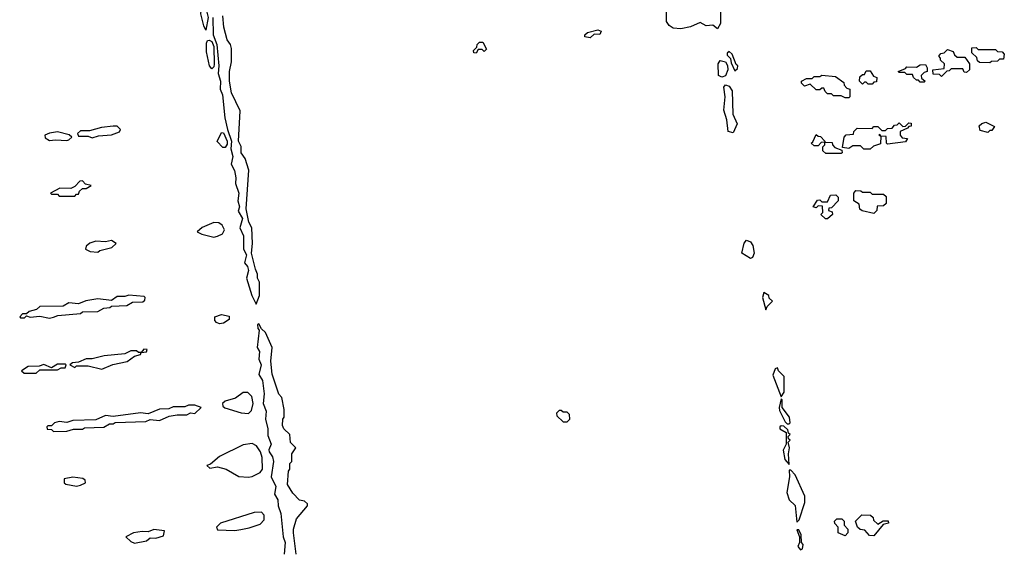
# Model space of a CAD drawing. Extents: x 2769579 to 2883812, y 684207 to 828660.
# Tile 91 of 256: x 2808810 to 2813910, y 706049 to 708814. Entities that reach past the tile are written whole.
import ezdxf

# ---------------------------------------------------------------- set-up
doc = ezdxf.new("R2010")
doc.units = 0

msp = doc.modelspace()

# ---------------------------------------------------------------- linework, layer by layer
at = {"layer": '0CON02XD'}
for points in [[(2809775, 708760), (2809763, 708783), (2809748.8, 708845), (2809752.5, 708875), (2809765, 708882.5), (2809776.6, 708866.6), (2809785.6, 708825), (2809775, 708760)], [(2812425, 708767.5), (2812400, 708785), (2812365, 708782.5), (2812335, 708800), (2812285, 708777.5), (2812235, 708767.5), (2812195, 708770), (2812173.6, 708783.6), (2812160, 708805), (2812160, 708855)], [(2812440, 708865), (2812440.8, 708795), (2812425, 708767.5)], [(2809810, 708825), (2809811.4, 708735), (2809831.5, 708685), (2809841.1, 708575), (2809838.6, 708535), (2809849.4, 708495), (2809849.2, 708455), (2809860.8, 708425), (2809873.1, 708305), (2809885.7, 708245), (2809907.5, 708185), (2809904.4, 708145), (2809914.1, 708105.9), (2809906.2, 708065), (2809923.4, 708033.4), (2809930, 707995), (2809927.5, 707965), (2809944.3, 707915), (2809940, 707875), (2809948, 707845), (2809942.3, 707822.3), (2809964.2, 707784.2), (2809950.8, 707735), (2809970, 707695), (2809968.8, 707625), (2809984, 707595), (2809974, 707555), (2809990, 707535), (2809994.3, 707515), (2809984, 707475), (2810012.5, 707385), (2810035, 707340)], [(2810035, 707340), (2810052.5, 707385), (2810052.5, 707455), (2810042.5, 707475), (2810042.5, 707495), (2810030.7, 707520.7), (2810010, 707605), (2810016.7, 707655), (2810012.5, 707735), (2809997.5, 707765), (2809982.5, 707835), (2809997.5, 708035), (2809977.5, 708095), (2809957.5, 708125), (2809956.4, 708156.4), (2809943.8, 708185), (2809951.7, 708341.7), (2809907.5, 708435), (2809896.4, 708496.4), (2809896.7, 708545), (2809906.7, 708595), (2809906.7, 708665), (2809902.5, 708685), (2809885, 708710), (2809866.7, 708775), (2809862.5, 708835)], [(2811765, 708720), (2811737.5, 708725), (2811737.5, 708735), (2811751.7, 708748.3), (2811805, 708762.5), (2811822.5, 708755), (2811815, 708737.5), (2811785, 708740), (2811765, 708720)], [(2809805, 708560), (2809792.5, 708575), (2809777, 708647), (2809777, 708693), (2809783.3, 708706.7), (2809791.2, 708708.8), (2809805, 708701.2), (2809815.4, 708675), (2809817.1, 708582.9), (2809815, 708570), (2809805, 708560)], [(2811175, 708640), (2811161.7, 708641.7), (2811160, 708655), (2811178.3, 708671.7), (2811180, 708685), (2811191.7, 708698.3), (2811208.3, 708698.3), (2811228.3, 708661.7), (2811215, 708650), (2811205, 708660), (2811185, 708660), (2811175, 708640)], [(2812515, 708550), (2812528.3, 708561.7), (2812530, 708575), (2812521.7, 708581.7), (2812500, 708635), (2812485, 708650), (2812475, 708640), (2812475, 708630), (2812492.5, 708612.5), (2812495, 708590), (2812515, 708550)], [(2813585, 708520), (2813575, 708530), (2813541.7, 708531.7), (2813540, 708555), (2813598.3, 708561.7), (2813600, 708585), (2813580, 708605), (2813580, 708615), (2813570, 708625), (2813581.7, 708638.3), (2813598.3, 708641.7), (2813615, 708660), (2813645, 708650), (2813651.7, 708631.7), (2813665, 708620), (2813705, 708620), (2813730, 708585), (2813730, 708555), (2813715, 708540), (2813701.7, 708541.7), (2813695, 708560), (2813635, 708560), (2813625, 708550), (2813611.7, 708548.3), (2813585, 708520)], [(2813835, 708590), (2813781.7, 708591.7), (2813771.7, 708601.7), (2813768.3, 708618.3), (2813741.7, 708641.7), (2813741.7, 708668.3), (2813765, 708670), (2813775, 708660), (2813865, 708660), (2813875, 708650), (2813898.3, 708648.3), (2813910, 708635), (2813905, 708610), (2813885, 708610), (2813875, 708600), (2813843, 708597), (2813835, 708590)], [(2812447, 708517), (2812430, 708525), (2812427.5, 708585), (2812437.5, 708602.5), (2812465, 708595.8), (2812476.7, 708576.7), (2812477.5, 708555), (2812465, 708523.3), (2812447, 708517)], [(2813225, 708480), (2813205, 708480), (2813195, 708490), (2813185, 708490), (2813175, 708480), (2813160, 708495), (2813161.7, 708518.3), (2813175, 708530), (2813185, 708530), (2813195, 708550), (2813215, 708550), (2813231.7, 708521.7), (2813250, 708515), (2813248.3, 708491.7), (2813235, 708490), (2813225, 708480)], [(2813495, 708490), (2813475, 708490), (2813465, 708500), (2813455, 708500), (2813440, 708515), (2813435, 708530), (2813405, 708530), (2813395, 708540), (2813365, 708540), (2813360, 708545), (2813398.3, 708561.7), (2813405, 708570), (2813455, 708567.5), (2813475, 708580), (2813501.7, 708581.7), (2813510, 708565), (2813510, 708545), (2813495, 708540), (2813480, 708525), (2813481.7, 708511.7), (2813500, 708495), (2813495, 708490)], [(2813105, 708410), (2813085, 708410), (2813065, 708420), (2813025, 708420), (2813015, 708430), (2812995, 708430), (2812981.7, 708441.7), (2812975, 708460), (2812965, 708460), (2812955, 708450), (2812935, 708450), (2812905, 708480), (2812875, 708470), (2812860, 708485), (2812860, 708495), (2812885, 708510), (2812915, 708510), (2812925, 708520), (2812955, 708520), (2812965, 708527.5), (2813035, 708520), (2813078.3, 708488.3), (2813080, 708475), (2813095, 708460), (2813110, 708455), (2813110, 708415), (2813105, 708410)], [(2812505, 708227.5), (2812480, 708235), (2812472.5, 708295), (2812457.5, 708345), (2812463.3, 708415), (2812456.7, 708465), (2812465, 708477.5), (2812485, 708469.2), (2812500.6, 708445), (2812503.8, 708325), (2812526.9, 708275), (2812505, 708227.5)], [(2809185, 708202.5), (2809218.3, 708211.7), (2809285, 708217.5), (2809327, 708233), (2809332.5, 708245), (2809315, 708262.5), (2809295, 708263.3), (2809233.6, 708256.4), (2809171.7, 708238.3), (2809125, 708237.5), (2809110, 708225), (2809115, 708210), (2809165, 708210), (2809185, 708202.5)], [(2813215, 708142.5), (2813183, 708143), (2813165, 708160), (2813125, 708160), (2813105, 708147.5), (2813071.7, 708151.7), (2813080, 708205), (2813091.7, 708218.3), (2813128.3, 708221.7), (2813130, 708235), (2813148.3, 708251.7), (2813225, 708250), (2813235, 708260), (2813255, 708260), (2813275, 708240), (2813295, 708240), (2813305, 708250), (2813328.3, 708251.7), (2813341.7, 708268.3), (2813355, 708270), (2813365, 708280), (2813385, 708260), (2813398.3, 708261.7), (2813415, 708280), (2813428.3, 708278.3), (2813428.3, 708261.7), (2813415, 708260), (2813408.3, 708251.7), (2813370, 708235), (2813370, 708215), (2813381.7, 708201.7), (2813408.3, 708198.3), (2813398.3, 708181.7), (2813305, 708170), (2813300, 708175), (2813298.3, 708208.3), (2813270, 708210), (2813265, 708220), (2813260, 708215), (2813270, 708210), (2813268.3, 708171.7), (2813231.7, 708158.3), (2813215, 708142.5)], [(2813825, 708230), (2813785, 708240), (2813780, 708265), (2813793, 708277), (2813815, 708282.5), (2813860, 708260), (2813845, 708240), (2813835, 708240), (2813825, 708230)], [(2809055, 708187.5), (2809065, 708192.5), (2809080, 708205), (2809067, 708217), (2809005, 708232.5), (2808965, 708226.7), (2808940, 708215), (2808941.7, 708201.7), (2808965, 708187.5), (2808995, 708192.5), (2809055, 708187.5)], [(2809861.7, 708151.7), (2809833, 708183), (2809855, 708230), (2809865, 708227.5), (2809885.5, 708185), (2809885, 708170), (2809875, 708152.5), (2809861.7, 708151.7)], [(2812945, 708160), (2812925, 708160), (2812910, 708175), (2812918.3, 708181.7), (2812935, 708220), (2812945, 708210), (2812958.3, 708208.3), (2812980, 708185), (2812980, 708180), (2812961.7, 708178.3), (2812945, 708160)], [(2813065, 708120), (2812985, 708120), (2812970, 708135), (2812970, 708155), (2812980, 708165), (2812980, 708180), (2813018.3, 708178.3), (2813020, 708165), (2813031.7, 708151.7), (2813068.3, 708138.3), (2813070, 708125), (2813065, 708120)], [(2809095, 707900), (2809105, 707910), (2809115, 707910), (2809120, 707925), (2809135, 707940), (2809155, 707940), (2809180, 707955), (2809151.7, 707961.7), (2809135, 707980), (2809121.7, 707978.3), (2809095, 707950), (2809075, 707940), (2809018.3, 707941.7), (2808970, 707915), (2808975, 707910), (2809005, 707910), (2809015, 707900), (2809095, 707900)], [(2812995, 707782.5), (2812983, 707783), (2812960, 707805), (2812970, 707815), (2812968.3, 707848.3), (2812945, 707850), (2812935, 707840), (2812920, 707845), (2812941.7, 707878.3), (2812955, 707880), (2812965, 707870), (2812995, 707870), (2813010, 707905), (2813037, 707907), (2813050, 707895), (2813050, 707875), (2813015, 707840), (2813001.7, 707838.3), (2813000, 707825), (2813018.3, 707818.3), (2813020, 707805), (2812995, 707782.5)], [(2813235, 707810), (2813173, 707823), (2813161.7, 707831.7), (2813158.3, 707858.3), (2813130, 707875), (2813130, 707915), (2813141.7, 707928.3), (2813167.5, 707927.5), (2813175, 707920), (2813215, 707920), (2813225, 707910), (2813285, 707910), (2813298.3, 707898.3), (2813298.3, 707861.7), (2813285, 707850), (2813251.7, 707848.3), (2813250, 707825), (2813235, 707810)], [(2809815, 707687.5), (2809835, 707692.5), (2809860, 707705), (2809870, 707725), (2809859.3, 707749.3), (2809841.7, 707761.7), (2809815, 707762.5), (2809755, 707737.5), (2809730, 707715), (2809753, 707703), (2809815, 707687.5)], [(2809215, 707610), (2809225, 707617.5), (2809287, 707633), (2809310, 707655), (2809285, 707670), (2809255, 707662.5), (2809205, 707666.7), (2809173, 707657), (2809155, 707640), (2809150, 707625), (2809175, 707612.5), (2809215, 707610)], [(2812595, 707577.5), (2812550, 707605), (2812563, 707657), (2812575, 707672.5), (2812595, 707663.3), (2812607.1, 707645), (2812613.8, 707605), (2812605, 707582.5), (2812595, 707577.5)], [(2808965, 707267.5), (2808985, 707272.5), (2809008.3, 707281.7), (2809125, 707292.5), (2809135, 707300), (2809215, 707302.5), (2809245, 707320), (2809277, 707323), (2809285, 707330), (2809365, 707332.5), (2809395, 707350), (2809447, 707353), (2809458.3, 707361.7), (2809460, 707375), (2809455, 707380), (2809375, 707387.5), (2809355, 707380), (2809315, 707380), (2809285, 707360), (2809215, 707367.5), (2809153, 707357), (2809115, 707342.5), (2809065, 707347.5), (2809035, 707330), (2808915, 707327.5), (2808897, 707313), (2808858.3, 707301.7), (2808845, 707290), (2808825, 707290), (2808810, 707275), (2808815, 707270), (2808835, 707270), (2808845, 707280), (2808865, 707272.5), (2808915, 707277.5), (2808965, 707267.5)], [(2812675, 707310), (2812681.7, 707328.3), (2812710, 707355), (2812691.7, 707371.7), (2812690, 707385), (2812665, 707400), (2812657.5, 707375), (2812675, 707310)], [(2809845, 707237.5), (2809830, 707245), (2809820, 707255), (2809820, 707275), (2809855, 707286.7), (2809895, 707277.5), (2809895, 707260), (2809865, 707242.5), (2809845, 707237.5)], [(2810242.5, 706045), (2810227.5, 706155), (2810227.5, 706175), (2810243, 706227), (2810300, 706295), (2810300, 706305), (2810285, 706320), (2810260, 706325), (2810225, 706360), (2810197.5, 706405), (2810202.5, 706475), (2810210, 706485), (2810210, 706515), (2810220, 706525), (2810220, 706565), (2810240, 706595), (2810213, 706623), (2810210, 706665), (2810177.5, 706695), (2810170.7, 706710.7), (2810172.5, 706745), (2810180, 706755), (2810180, 706795), (2810167, 706857), (2810153, 706873), (2810117, 706977), (2810110, 707045), (2810117.5, 707115), (2810083, 707193), (2810061.7, 707211.7), (2810048.3, 707238.3), (2810042.5, 707235), (2810043.9, 707213.9), (2810050, 707205), (2810040, 707115), (2810052.5, 707095), (2810048, 707055), (2810060, 707025), (2810049.2, 706975), (2810067.5, 706945), (2810077.1, 706875), (2810071.2, 706825), (2810085.8, 706785), (2810083.1, 706745), (2810095.7, 706695), (2810095, 706660), (2810112.9, 706615), (2810100.8, 706585), (2810102.5, 706575), (2810118.9, 706548.9), (2810124.5, 706525), (2810112, 706445), (2810136, 706395), (2810129.2, 706355), (2810146.7, 706326.7), (2810148.6, 706295), (2810161.9, 706255), (2810174.4, 706135), (2810184.4, 706105), (2810179.2, 706045)], [(2809235, 707002.5), (2809293, 707027), (2809367, 707043), (2809405, 707070), (2809435, 707080), (2809440, 707090), (2809467, 707093), (2809470, 707105), (2809453.3, 707106.7), (2809440, 707090), (2809425, 707090), (2809415, 707097.5), (2809385, 707097.5), (2809355, 707082.5), (2809247, 707073), (2809185, 707056.7), (2809155, 707057.5), (2809115, 707040), (2809083, 707037), (2809070, 707025), (2809095, 707012.5), (2809105, 707020), (2809165, 707020), (2809235, 707002.5)], [(2808895, 706982.5), (2808915, 707000), (2809005, 707000), (2809025, 707010), (2809045, 707010), (2809050, 707025), (2809045, 707030), (2809005, 707030), (2808975, 707010), (2808935, 707026.7), (2808911.7, 707018.3), (2808853.6, 707016.4), (2808820, 706995), (2808832.5, 706982.5), (2808895, 706982.5)], [(2812755, 706860), (2812770, 706885), (2812770, 706965), (2812740, 706995), (2812735, 707010), (2812723.3, 707005), (2812711.7, 706971.7), (2812755, 706860)], [(2809995, 706773.3), (2810010.7, 706789.3), (2810020, 706825), (2810011.7, 706861.7), (2809991.7, 706881.7), (2809968.3, 706881.7), (2809927, 706853), (2809875, 706837.5), (2809860, 706825), (2809861.7, 706811.7), (2809873, 706803), (2809957, 706777), (2809995, 706773.3)], [(2808985, 706680), (2809055, 706682.5), (2809088.3, 706691.7), (2809135, 706692.5), (2809145, 706700), (2809245, 706702.5), (2809275, 706720), (2809295, 706720), (2809305, 706727.5), (2809463, 706733), (2809485, 706742.5), (2809535, 706737.5), (2809585, 706760), (2809625, 706767.5), (2809675, 706767.5), (2809695, 706777.5), (2809717, 706773), (2809750, 706805), (2809716.4, 706816.4), (2809685, 706816.7), (2809665, 706807.5), (2809605, 706807.5), (2809581.7, 706798.3), (2809535, 706796.7), (2809475, 706772.5), (2809435, 706776.7), (2809295, 706757.5), (2809255, 706762.5), (2809205, 706740), (2809085, 706737.5), (2809055, 706727.5), (2809015, 706732.5), (2808990, 706725), (2808975, 706710), (2808955, 706710), (2808950, 706705), (2808951.7, 706691.7), (2808975, 706690), (2808985, 706680)], [(2812795, 706720), (2812800, 706725), (2812797.5, 706755), (2812760, 706805), (2812760, 706845), (2812755, 706850), (2812743.3, 706805), (2812745, 706790), (2812775, 706730), (2812785, 706720), (2812795, 706720)], [(2811645, 706730), (2811660, 706745), (2811658.3, 706768.3), (2811645, 706780), (2811625, 706780), (2811615, 706790), (2811605, 706790), (2811590, 706775), (2811591.7, 706761.7), (2811625, 706730), (2811645, 706730)], [(2812795, 706510), (2812792.5, 706565), (2812797.5, 706595), (2812790, 706625), (2812800, 706635), (2812791.7, 706641.7), (2812790, 706655), (2812800, 706665), (2812791.7, 706671.7), (2812788.3, 706688.3), (2812768.3, 706708.3), (2812755, 706710), (2812747.5, 706705), (2812747.5, 706695), (2812780, 706675), (2812780, 706615), (2812764.3, 706584.3), (2812773.8, 706535), (2812795, 706510)], [(2809995, 706443.3), (2810015, 706446.7), (2810055, 706467.5), (2810067.5, 706485), (2810066.2, 706545), (2810057.5, 706575), (2810036.4, 706606.4), (2810015, 706617.5), (2809968.3, 706611.7), (2809845, 706550), (2809798.3, 706511.7), (2809780, 706505), (2809795, 706490), (2809835, 706497.5), (2809880, 706485), (2809945, 706447.5), (2809995, 706443.3)], [(2812835, 706210), (2812847, 706223), (2812877, 706313), (2812877.5, 706345), (2812827.5, 706455), (2812805, 706480), (2812795, 706480), (2812796.7, 706445), (2812784.2, 706365), (2812795, 706326.7), (2812826.4, 706296.4), (2812835, 706210)], [(2809105, 706397.5), (2809125, 706402.5), (2809150, 706415), (2809148.3, 706428.3), (2809137, 706437), (2809085, 706443.3), (2809040, 706435), (2809040, 706415), (2809048.3, 706408.3), (2809105, 706397.5)], [(2809925, 706167.5), (2809955, 706173.3), (2809999.3, 706180.7), (2810055, 706200), (2810077, 706223), (2810077, 706247), (2810061.7, 706261.7), (2810025, 706260), (2809850, 706205), (2809830, 706185), (2809835, 706170), (2809925, 706167.5)], [(2813235, 706140), (2813211.7, 706141.7), (2813188.3, 706168.3), (2813163, 706173), (2813150, 706185), (2813140, 706215), (2813171.7, 706248.3), (2813217, 706247), (2813230, 706235), (2813231.7, 706221.7), (2813255, 706200), (2813283, 706217), (2813308.3, 706218.3), (2813310, 706205), (2813281.7, 706198.3), (2813235, 706140)], [(2813085, 706140), (2813050, 706155), (2813050, 706185), (2813033, 706203), (2813030, 706215), (2813043, 706227), (2813068.3, 706228.3), (2813080, 706215), (2813080, 706195), (2813100, 706175), (2813100, 706155), (2813085, 706140)], [(2809405, 706102.5), (2809466.4, 706113.6), (2809485, 706130), (2809515, 706127.5), (2809555, 706140), (2809560, 706165), (2809505, 706172.5), (2809475, 706160), (2809445, 706162.5), (2809400, 706155), (2809360, 706135), (2809385, 706110), (2809405, 706102.5)], [(2812855, 706067.5), (2812865, 706072.5), (2812867.5, 706095), (2812860, 706105), (2812857.5, 706145), (2812845, 706170), (2812835, 706170), (2812850, 706135), (2812850, 706105), (2812840, 706085), (2812855, 706067.5)]]:
    msp.add_lwpolyline(points, dxfattribs=at)

doc.saveas('drawing.dxf')
